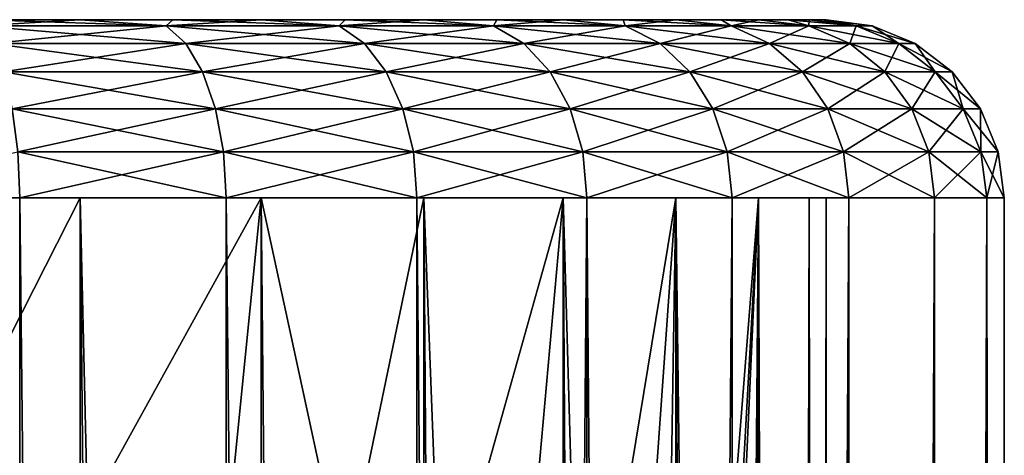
# Model space of a CAD drawing. Header units: millimetres. Extents: x -182 to 217, y -96 to 236.
# Tile 256 of 256: x 162.19 to 173.25, y 230.61 to 235.5. Entities that reach past the tile are written whole.
import ezdxf

# ---------------------------------------------------------------- set-up
doc = ezdxf.new("R2010")
doc.units = ezdxf.units.MM
doc.header["$LTSCALE"] = 52.148148
for name, color, linetype in [('1028', 7, 'CONTINUOUS'), ('1029', 7, 'CONTINUOUS'), ('1030', 7, 'CONTINUOUS'), ('1031', 7, 'CONTINUOUS'), ('1032', 7, 'CONTINUOUS'), ('1033', 7, 'CONTINUOUS'), ('1034', 7, 'CONTINUOUS'), ('1035', 7, 'CONTINUOUS')]:
    doc.layers.add(name, color=color, linetype=linetype)

msp = doc.modelspace()

# ---------------------------------------------------------------- linework, layer by layer
at = {"layer": '1028', "color": 7, "linetype": 'CONTINUOUS', "true_color": 0xaaaaaa}
for points in [[(143.298, 235.5, 4.847), (143.25, 235.5, 6), (171.202, 235.5, 4.847), (143.298, 235.5, 4.847)], [(171.202, 235.5, 4.847), (143.25, 235.5, 6), (171.25, 235.5, 6), (171.202, 235.5, 4.847)], [(171.25, 235.5, 6), (143.25, 235.5, 6), (143.298, 235.5, 7.153), (171.25, 235.5, 6)], [(143.44, 235.5, 3.698), (143.298, 235.5, 4.847), (171.06, 235.5, 3.698), (143.44, 235.5, 3.698)], [(171.06, 235.5, 3.698), (143.298, 235.5, 4.847), (171.202, 235.5, 4.847), (171.06, 235.5, 3.698)], [(171.202, 235.5, 7.153), (171.25, 235.5, 6), (143.298, 235.5, 7.153), (171.202, 235.5, 7.153)], [(143.44, 235.5, 8.302), (171.202, 235.5, 7.153), (143.298, 235.5, 7.153), (143.44, 235.5, 8.302)], [(143.678, 235.5, 2.566), (143.44, 235.5, 3.698), (170.822, 235.5, 2.566), (143.678, 235.5, 2.566)], [(170.822, 235.5, 2.566), (143.44, 235.5, 3.698), (171.06, 235.5, 3.698), (170.822, 235.5, 2.566)], [(171.06, 235.5, 8.302), (171.202, 235.5, 7.153), (143.44, 235.5, 8.302), (171.06, 235.5, 8.302)], [(143.678, 235.5, 9.434), (171.06, 235.5, 8.302), (143.44, 235.5, 8.302), (143.678, 235.5, 9.434)], [(144.008, 235.5, 1.457), (143.678, 235.5, 2.566), (170.492, 235.5, 1.457), (144.008, 235.5, 1.457)], [(170.492, 235.5, 1.457), (143.678, 235.5, 2.566), (170.822, 235.5, 2.566), (170.492, 235.5, 1.457)], [(170.822, 235.5, 9.434), (171.06, 235.5, 8.302), (143.678, 235.5, 9.434), (170.822, 235.5, 9.434)], [(144.008, 235.5, 10.543), (170.822, 235.5, 9.434), (143.678, 235.5, 9.434), (144.008, 235.5, 10.543)], [(144.428, 235.5, 0.378), (144.008, 235.5, 1.457), (170.072, 235.5, 0.378), (144.428, 235.5, 0.378)], [(170.072, 235.5, 0.378), (144.008, 235.5, 1.457), (170.492, 235.5, 1.457), (170.072, 235.5, 0.378)], [(170.492, 235.5, 10.543), (170.822, 235.5, 9.434), (144.008, 235.5, 10.543), (170.492, 235.5, 10.543)], [(144.428, 235.5, 11.622), (170.492, 235.5, 10.543), (144.008, 235.5, 10.543), (144.428, 235.5, 11.622)], [(144.936, 235.5, -0.661), (144.428, 235.5, 0.378), (169.564, 235.5, -0.661), (144.936, 235.5, -0.661)], [(169.564, 235.5, -0.661), (144.428, 235.5, 0.378), (170.072, 235.5, 0.378), (169.564, 235.5, -0.661)], [(170.072, 235.5, 11.622), (170.492, 235.5, 10.543), (144.428, 235.5, 11.622), (170.072, 235.5, 11.622)], [(144.936, 235.5, 12.661), (170.072, 235.5, 11.622), (144.428, 235.5, 11.622), (144.936, 235.5, 12.661)], [(145.529, 235.5, -1.656), (144.936, 235.5, -0.661), (168.971, 235.5, -1.656), (145.529, 235.5, -1.656)], [(168.971, 235.5, -1.656), (144.936, 235.5, -0.661), (169.564, 235.5, -0.661), (168.971, 235.5, -1.656)], [(169.564, 235.5, 12.661), (170.072, 235.5, 11.622), (144.936, 235.5, 12.661), (169.564, 235.5, 12.661)], [(145.529, 235.5, 13.656), (169.564, 235.5, 12.661), (144.936, 235.5, 12.661), (145.529, 235.5, 13.656)], [(146.201, 235.5, -2.598), (145.529, 235.5, -1.656), (168.299, 235.5, -2.598), (146.201, 235.5, -2.598)], [(168.299, 235.5, -2.598), (145.529, 235.5, -1.656), (168.971, 235.5, -1.656), (168.299, 235.5, -2.598)], [(168.971, 235.5, 13.656), (169.564, 235.5, 12.661), (145.529, 235.5, 13.656), (168.971, 235.5, 13.656)], [(146.201, 235.5, 14.598), (168.971, 235.5, 13.656), (145.529, 235.5, 13.656), (146.201, 235.5, 14.598)], [(146.949, 235.5, -3.481), (146.201, 235.5, -2.598), (167.551, 235.5, -3.481), (146.949, 235.5, -3.481)], [(167.551, 235.5, -3.481), (146.201, 235.5, -2.598), (168.299, 235.5, -2.598), (167.551, 235.5, -3.481)], [(168.299, 235.5, 14.598), (168.971, 235.5, 13.656), (146.201, 235.5, 14.598), (168.299, 235.5, 14.598)], [(146.949, 235.5, 15.481), (168.299, 235.5, 14.598), (146.201, 235.5, 14.598), (146.949, 235.5, 15.481)], [(147.767, 235.5, -4.299), (146.949, 235.5, -3.481), (166.733, 235.5, -4.299), (147.767, 235.5, -4.299)], [(166.733, 235.5, -4.299), (146.949, 235.5, -3.481), (167.551, 235.5, -3.481), (166.733, 235.5, -4.299)], [(167.551, 235.5, 15.481), (168.299, 235.5, 14.598), (146.949, 235.5, 15.481), (167.551, 235.5, 15.481)], [(147.767, 235.5, 16.299), (167.551, 235.5, 15.481), (146.949, 235.5, 15.481), (147.767, 235.5, 16.299)], [(148.65, 235.5, -5.047), (147.767, 235.5, -4.299), (165.85, 235.5, -5.047), (148.65, 235.5, -5.047)], [(165.85, 235.5, -5.047), (147.767, 235.5, -4.299), (166.733, 235.5, -4.299), (165.85, 235.5, -5.047)], [(166.733, 235.5, 16.299), (167.551, 235.5, 15.481), (147.767, 235.5, 16.299), (166.733, 235.5, 16.299)], [(148.65, 235.5, 17.047), (166.733, 235.5, 16.299), (147.767, 235.5, 16.299), (148.65, 235.5, 17.047)], [(149.592, 235.5, -5.72), (148.65, 235.5, -5.047), (164.908, 235.5, -5.72), (149.592, 235.5, -5.72)], [(164.908, 235.5, -5.72), (148.65, 235.5, -5.047), (165.85, 235.5, -5.047), (164.908, 235.5, -5.72)], [(165.85, 235.5, 17.047), (166.733, 235.5, 16.299), (148.65, 235.5, 17.047), (165.85, 235.5, 17.047)], [(149.592, 235.5, 17.72), (165.85, 235.5, 17.047), (148.65, 235.5, 17.047), (149.592, 235.5, 17.72)], [(150.586, 235.5, -6.312), (149.592, 235.5, -5.72), (163.914, 235.5, -6.312), (150.586, 235.5, -6.312)], [(163.914, 235.5, -6.312), (149.592, 235.5, -5.72), (164.908, 235.5, -5.72), (163.914, 235.5, -6.312)], [(164.908, 235.5, 17.72), (165.85, 235.5, 17.047), (149.592, 235.5, 17.72), (164.908, 235.5, 17.72)], [(150.586, 235.5, 18.312), (164.908, 235.5, 17.72), (149.592, 235.5, 17.72), (150.586, 235.5, 18.312)], [(151.626, 235.5, -6.821), (150.586, 235.5, -6.312), (162.874, 235.5, -6.821), (151.626, 235.5, -6.821)], [(162.874, 235.5, -6.821), (150.586, 235.5, -6.312), (163.914, 235.5, -6.312), (162.874, 235.5, -6.821)], [(163.914, 235.5, 18.312), (164.908, 235.5, 17.72), (150.586, 235.5, 18.312), (163.914, 235.5, 18.312)], [(151.626, 235.5, 18.821), (163.914, 235.5, 18.312), (150.586, 235.5, 18.312), (151.626, 235.5, 18.821)], [(161.796, 235.5, -7.241), (151.626, 235.5, -6.821), (162.874, 235.5, -6.821), (161.796, 235.5, -7.241)], [(162.874, 235.5, 18.821), (163.914, 235.5, 18.312), (151.626, 235.5, 18.821), (162.874, 235.5, 18.821)], [(152.704, 235.5, 19.241), (162.874, 235.5, 18.821), (151.626, 235.5, 18.821), (152.704, 235.5, 19.241)], [(161.796, 235.5, 19.241), (162.874, 235.5, 18.821), (152.704, 235.5, 19.241), (161.796, 235.5, 19.241)]]:
    msp.add_3dface(points, dxfattribs=at)
at = {"layer": '1029', "color": 7, "linetype": 'CONTINUOUS', "true_color": 0xaaaaaa}
for points in [[(162.194, 233.5, -9.217), (162.194, 25.5, -9.217), (159.753, 233.5, -9.803), (162.194, 233.5, -9.217)], [(164.514, 25.5, -8.256), (162.194, 25.5, -9.217), (162.194, 233.5, -9.217), (164.514, 25.5, -8.256)], [(164.514, 233.5, -8.256), (164.514, 25.5, -8.256), (162.194, 233.5, -9.217), (164.514, 233.5, -8.256)], [(166.655, 25.5, -6.944), (164.514, 25.5, -8.256), (164.514, 233.5, -8.256), (166.655, 25.5, -6.944)], [(166.655, 233.5, -6.944), (166.655, 25.5, -6.944), (164.514, 233.5, -8.256), (166.655, 233.5, -6.944)], [(168.564, 25.5, -5.314), (166.655, 25.5, -6.944), (168.564, 233.5, -5.314), (168.564, 25.5, -5.314)], [(168.564, 233.5, -5.314), (166.655, 25.5, -6.944), (166.655, 233.5, -6.944), (168.564, 233.5, -5.314)], [(170.194, 25.5, -3.405), (168.564, 25.5, -5.314), (170.194, 233.5, -3.405), (170.194, 25.5, -3.405)], [(170.194, 233.5, -3.405), (168.564, 25.5, -5.314), (168.564, 233.5, -5.314), (170.194, 233.5, -3.405)], [(171.506, 25.5, -1.264), (170.194, 25.5, -3.405), (171.506, 233.5, -1.264), (171.506, 25.5, -1.264)], [(171.506, 233.5, -1.264), (170.194, 25.5, -3.405), (170.194, 233.5, -3.405), (171.506, 233.5, -1.264)], [(172.467, 25.5, 1.056), (171.506, 25.5, -1.264), (172.467, 233.5, 1.056), (172.467, 25.5, 1.056)], [(172.467, 233.5, 1.056), (171.506, 25.5, -1.264), (171.506, 233.5, -1.264), (172.467, 233.5, 1.056)], [(173.053, 25.5, 3.497), (172.467, 25.5, 1.056), (173.053, 233.5, 3.497), (173.053, 25.5, 3.497)], [(173.053, 233.5, 3.497), (172.467, 25.5, 1.056), (172.467, 233.5, 1.056), (173.053, 233.5, 3.497)], [(173.25, 25.5, 6), (173.053, 25.5, 3.497), (173.25, 233.5, 6), (173.25, 25.5, 6)], [(173.25, 233.5, 6), (173.053, 25.5, 3.497), (173.053, 233.5, 3.497), (173.25, 233.5, 6)]]:
    msp.add_3dface(points, dxfattribs=at)
at = {"layer": '1030', "color": 7, "linetype": 'CONTINUOUS', "true_color": 0xaaaaaa}
for points in [[(162.194, 25.5, 21.217), (164.514, 25.5, 20.256), (162.194, 233.5, 21.217), (162.194, 25.5, 21.217)], [(162.194, 233.5, 21.217), (164.514, 25.5, 20.256), (164.514, 233.5, 20.256), (162.194, 233.5, 21.217)], [(164.514, 25.5, 20.256), (166.655, 25.5, 18.944), (164.514, 233.5, 20.256), (164.514, 25.5, 20.256)], [(164.514, 233.5, 20.256), (166.655, 25.5, 18.944), (166.655, 233.5, 18.944), (164.514, 233.5, 20.256)], [(166.655, 25.5, 18.944), (168.564, 25.5, 17.314), (166.655, 233.5, 18.944), (166.655, 25.5, 18.944)], [(166.655, 233.5, 18.944), (168.564, 25.5, 17.314), (168.564, 233.5, 17.314), (166.655, 233.5, 18.944)], [(168.564, 25.5, 17.314), (170.194, 25.5, 15.405), (168.564, 233.5, 17.314), (168.564, 25.5, 17.314)], [(168.564, 233.5, 17.314), (170.194, 25.5, 15.405), (170.194, 233.5, 15.405), (168.564, 233.5, 17.314)], [(170.194, 25.5, 15.405), (171.506, 25.5, 13.264), (171.506, 233.5, 13.264), (170.194, 25.5, 15.405)], [(170.194, 233.5, 15.405), (170.194, 25.5, 15.405), (171.506, 233.5, 13.264), (170.194, 233.5, 15.405)], [(171.506, 25.5, 13.264), (172.467, 25.5, 10.944), (172.467, 233.5, 10.944), (171.506, 25.5, 13.264)], [(171.506, 233.5, 13.264), (171.506, 25.5, 13.264), (172.467, 233.5, 10.944), (171.506, 233.5, 13.264)], [(172.467, 25.5, 10.944), (173.053, 25.5, 8.503), (173.053, 233.5, 8.503), (172.467, 25.5, 10.944)], [(172.467, 233.5, 10.944), (172.467, 25.5, 10.944), (173.053, 233.5, 8.503), (172.467, 233.5, 10.944)], [(173.053, 25.5, 8.503), (173.25, 25.5, 6), (173.053, 233.5, 8.503), (173.053, 25.5, 8.503)], [(173.25, 25.5, 6), (173.25, 233.5, 6), (173.053, 233.5, 8.503), (173.25, 25.5, 6)]]:
    msp.add_3dface(points, dxfattribs=at)
at = {"layer": '1031', "color": 7, "linetype": 'CONTINUOUS', "true_color": 0xaaaaaa}
for points in [[(143.441, 233.5, 3.696), (171.25, 233.5, 6), (143.25, 233.5, 6), (143.441, 233.5, 3.696)], [(143.25, 233.5, 6), (171.25, 233.5, 6), (171.059, 233.5, 8.304), (143.25, 233.5, 6)], [(143.441, 233.5, 8.304), (143.25, 233.5, 6), (171.059, 233.5, 8.304), (143.441, 233.5, 8.304)], [(171.059, 233.5, 3.696), (171.25, 233.5, 6), (143.441, 233.5, 3.696), (171.059, 233.5, 3.696)], [(144.009, 233.5, 1.454), (171.059, 233.5, 3.696), (143.441, 233.5, 3.696), (144.009, 233.5, 1.454)], [(144.009, 233.5, 10.546), (143.441, 233.5, 8.304), (170.491, 233.5, 10.546), (144.009, 233.5, 10.546)], [(170.491, 233.5, 10.546), (143.441, 233.5, 8.304), (171.059, 233.5, 8.304), (170.491, 233.5, 10.546)], [(170.491, 233.5, 1.454), (171.059, 233.5, 3.696), (144.009, 233.5, 1.454), (170.491, 233.5, 1.454)], [(144.937, 233.5, -0.663), (170.491, 233.5, 1.454), (144.009, 233.5, 1.454), (144.937, 233.5, -0.663)], [(144.937, 233.5, 12.663), (144.009, 233.5, 10.546), (169.563, 233.5, 12.663), (144.937, 233.5, 12.663)], [(169.563, 233.5, 12.663), (144.009, 233.5, 10.546), (170.491, 233.5, 10.546), (169.563, 233.5, 12.663)], [(169.563, 233.5, -0.663), (170.491, 233.5, 1.454), (144.937, 233.5, -0.663), (169.563, 233.5, -0.663)], [(146.202, 233.5, -2.599), (169.563, 233.5, -0.663), (144.937, 233.5, -0.663), (146.202, 233.5, -2.599)], [(146.202, 233.5, 14.599), (144.937, 233.5, 12.663), (168.298, 233.5, 14.599), (146.202, 233.5, 14.599)], [(168.298, 233.5, 14.599), (144.937, 233.5, 12.663), (169.563, 233.5, 12.663), (168.298, 233.5, 14.599)], [(168.298, 233.5, -2.599), (169.563, 233.5, -0.663), (146.202, 233.5, -2.599), (168.298, 233.5, -2.599)], [(147.768, 233.5, -4.3), (168.298, 233.5, -2.599), (146.202, 233.5, -2.599), (147.768, 233.5, -4.3)], [(147.768, 233.5, 16.3), (146.202, 233.5, 14.599), (166.732, 233.5, 16.3), (147.768, 233.5, 16.3)], [(166.732, 233.5, 16.3), (146.202, 233.5, 14.599), (168.298, 233.5, 14.599), (166.732, 233.5, 16.3)], [(166.732, 233.5, -4.3), (168.298, 233.5, -2.599), (147.768, 233.5, -4.3), (166.732, 233.5, -4.3)], [(149.593, 233.5, -5.72), (166.732, 233.5, -4.3), (147.768, 233.5, -4.3), (149.593, 233.5, -5.72)], [(149.593, 233.5, 17.72), (147.768, 233.5, 16.3), (164.907, 233.5, 17.72), (149.593, 233.5, 17.72)], [(164.907, 233.5, 17.72), (147.768, 233.5, 16.3), (166.732, 233.5, 16.3), (164.907, 233.5, 17.72)], [(164.907, 233.5, -5.72), (166.732, 233.5, -4.3), (149.593, 233.5, -5.72), (164.907, 233.5, -5.72)], [(151.626, 233.5, -6.821), (164.907, 233.5, -5.72), (149.593, 233.5, -5.72), (151.626, 233.5, -6.821)], [(151.626, 233.5, 18.821), (149.593, 233.5, 17.72), (162.874, 233.5, 18.821), (151.626, 233.5, 18.821)], [(162.874, 233.5, 18.821), (149.593, 233.5, 17.72), (164.907, 233.5, 17.72), (162.874, 233.5, 18.821)], [(162.874, 233.5, -6.821), (164.907, 233.5, -5.72), (151.626, 233.5, -6.821), (162.874, 233.5, -6.821)], [(153.813, 233.5, -7.572), (162.874, 233.5, -6.821), (151.626, 233.5, -6.821), (153.813, 233.5, -7.572)], [(160.687, 233.5, 19.572), (151.626, 233.5, 18.821), (162.874, 233.5, 18.821), (160.687, 233.5, 19.572)], [(160.687, 233.5, -7.572), (162.874, 233.5, -6.821), (153.813, 233.5, -7.572), (160.687, 233.5, -7.572)]]:
    msp.add_3dface(points, dxfattribs=at)
at = {"layer": '1032', "color": 7, "linetype": 'CONTINUOUS', "true_color": 0xaaaaaa}
for points in [[(160.687, 25.5, -7.572), (162.874, 25.5, -6.821), (160.687, 233.5, -7.572), (160.687, 25.5, -7.572)], [(162.874, 25.5, -6.821), (162.874, 233.5, -6.821), (160.687, 233.5, -7.572), (162.874, 25.5, -6.821)], [(162.874, 25.5, -6.821), (164.907, 25.5, -5.72), (162.874, 233.5, -6.821), (162.874, 25.5, -6.821)], [(164.907, 25.5, -5.72), (164.907, 233.5, -5.72), (162.874, 233.5, -6.821), (164.907, 25.5, -5.72)], [(164.907, 25.5, -5.72), (166.732, 25.5, -4.3), (164.907, 233.5, -5.72), (164.907, 25.5, -5.72)], [(166.732, 25.5, -4.3), (166.732, 233.5, -4.3), (164.907, 233.5, -5.72), (166.732, 25.5, -4.3)], [(166.732, 25.5, -4.3), (168.298, 25.5, -2.599), (166.732, 233.5, -4.3), (166.732, 25.5, -4.3)], [(168.298, 25.5, -2.599), (168.298, 233.5, -2.599), (166.732, 233.5, -4.3), (168.298, 25.5, -2.599)], [(168.298, 25.5, -2.599), (169.563, 25.5, -0.663), (168.298, 233.5, -2.599), (168.298, 25.5, -2.599)], [(169.563, 25.5, -0.663), (169.563, 233.5, -0.663), (168.298, 233.5, -2.599), (169.563, 25.5, -0.663)], [(169.563, 25.5, -0.663), (170.491, 25.5, 1.454), (169.563, 233.5, -0.663), (169.563, 25.5, -0.663)], [(170.491, 25.5, 1.454), (170.491, 233.5, 1.454), (169.563, 233.5, -0.663), (170.491, 25.5, 1.454)], [(170.491, 25.5, 1.454), (171.059, 25.5, 3.696), (170.491, 233.5, 1.454), (170.491, 25.5, 1.454)], [(171.059, 25.5, 3.696), (171.059, 233.5, 3.696), (170.491, 233.5, 1.454), (171.059, 25.5, 3.696)], [(171.059, 25.5, 3.696), (171.25, 25.5, 6), (171.059, 233.5, 3.696), (171.059, 25.5, 3.696)], [(171.25, 25.5, 6), (171.25, 233.5, 6), (171.059, 233.5, 3.696), (171.25, 25.5, 6)]]:
    msp.add_3dface(points, dxfattribs=at)
at = {"layer": '1033', "color": 7, "linetype": 'CONTINUOUS', "true_color": 0xaaaaaa}
for points in [[(160.687, 233.5, 19.572), (162.874, 233.5, 18.821), (161.177, 230.166, 19.438), (160.687, 233.5, 19.572)], [(161.177, 230.166, 19.438), (162.874, 233.5, 18.821), (162.956, 229.969, 18.785), (161.177, 230.166, 19.438)], [(162.874, 233.5, 18.821), (164.907, 233.5, 17.72), (162.956, 229.969, 18.785), (162.874, 233.5, 18.821)], [(162.956, 229.969, 18.785), (164.907, 233.5, 17.72), (164.519, 229.65, 17.965), (162.956, 229.969, 18.785)], [(164.519, 229.65, 17.965), (164.907, 233.5, 17.72), (165.837, 229.193, 17.057), (164.519, 229.65, 17.965)], [(164.907, 233.5, 17.72), (166.732, 233.5, 16.3), (165.837, 229.193, 17.057), (164.907, 233.5, 17.72)], [(165.837, 229.193, 17.057), (166.732, 233.5, 16.3), (166.919, 228.592, 16.125), (165.837, 229.193, 17.057)], [(166.732, 233.5, 16.3), (168.298, 233.5, 14.599), (166.919, 228.592, 16.125), (166.732, 233.5, 16.3)], [(166.919, 228.592, 16.125), (168.298, 233.5, 14.599), (167.792, 227.844, 15.213), (166.919, 228.592, 16.125)], [(167.792, 227.844, 15.213), (168.298, 233.5, 14.599), (168.485, 226.944, 14.353), (167.792, 227.844, 15.213)], [(168.298, 233.5, 14.599), (169.563, 233.5, 12.663), (168.485, 226.944, 14.353), (168.298, 233.5, 14.599)], [(168.485, 226.944, 14.353), (169.563, 233.5, 12.663), (169.021, 225.893, 13.579), (168.485, 226.944, 14.353)], [(169.021, 225.893, 13.579), (169.563, 233.5, 12.663), (169.418, 224.697, 12.923), (169.021, 225.893, 13.579)], [(169.418, 224.697, 12.923), (169.563, 233.5, 12.663), (169.69, 223.376, 12.422), (169.418, 224.697, 12.923)], [(170.491, 25.5, 10.546), (169.563, 25.5, 12.663), (170.491, 233.5, 10.546), (170.491, 25.5, 10.546)], [(170.491, 233.5, 10.546), (169.563, 25.5, 12.663), (169.899, 163.5, 12), (170.491, 233.5, 10.546)], [(169.563, 233.5, 12.663), (170.491, 233.5, 10.546), (169.69, 223.376, 12.422), (169.563, 233.5, 12.663)], [(169.69, 223.376, 12.422), (170.491, 233.5, 10.546), (169.848, 221.962, 12.107), (169.69, 223.376, 12.422)], [(170.491, 233.5, 10.546), (169.899, 220.5, 12), (169.848, 221.962, 12.107), (170.491, 233.5, 10.546)], [(169.899, 220.5, 12), (170.491, 233.5, 10.546), (169.899, 163.5, 12), (169.899, 220.5, 12)], [(171.059, 25.5, 8.304), (170.491, 25.5, 10.546), (171.059, 233.5, 8.304), (171.059, 25.5, 8.304)], [(170.491, 25.5, 10.546), (170.491, 233.5, 10.546), (171.059, 233.5, 8.304), (170.491, 25.5, 10.546)], [(171.25, 25.5, 6), (171.059, 25.5, 8.304), (171.25, 233.5, 6), (171.25, 25.5, 6)], [(171.25, 233.5, 6), (171.059, 25.5, 8.304), (171.059, 233.5, 8.304), (171.25, 233.5, 6)]]:
    msp.add_3dface(points, dxfattribs=at)
at = {"layer": '1034', "color": 7, "linetype": 'CONTINUOUS', "true_color": 0xaaaaaa}
for points in [[(161.796, 235.5, -7.241), (162.874, 235.5, -6.821), (161.736, 235.432, -7.805), (161.796, 235.5, -7.241)], [(161.736, 235.432, -7.805), (162.874, 235.5, -6.821), (163.84, 235.432, -6.934), (161.736, 235.432, -7.805)], [(162.874, 235.5, -6.821), (163.914, 235.5, -6.312), (163.84, 235.432, -6.934), (162.874, 235.5, -6.821)], [(163.914, 235.5, -6.312), (164.908, 235.5, -5.72), (163.84, 235.432, -6.934), (163.914, 235.5, -6.312)], [(163.84, 235.432, -6.934), (164.908, 235.5, -5.72), (165.782, 235.432, -5.743), (163.84, 235.432, -6.934)], [(164.908, 235.5, -5.72), (165.85, 235.5, -5.047), (165.782, 235.432, -5.743), (164.908, 235.5, -5.72)], [(165.85, 235.5, -5.047), (166.733, 235.5, -4.299), (165.782, 235.432, -5.743), (165.85, 235.5, -5.047)], [(165.782, 235.432, -5.743), (166.733, 235.5, -4.299), (167.514, 235.432, -4.264), (165.782, 235.432, -5.743)], [(166.733, 235.5, -4.299), (167.551, 235.5, -3.481), (167.514, 235.432, -4.264), (166.733, 235.5, -4.299)], [(167.551, 235.5, -3.481), (168.299, 235.5, -2.598), (167.514, 235.432, -4.264), (167.551, 235.5, -3.481)], [(167.514, 235.432, -4.264), (168.299, 235.5, -2.598), (168.993, 235.432, -2.532), (167.514, 235.432, -4.264)], [(168.299, 235.5, -2.598), (168.971, 235.5, -1.656), (168.993, 235.432, -2.532), (168.299, 235.5, -2.598)], [(168.971, 235.5, -1.656), (169.564, 235.5, -0.661), (168.993, 235.432, -2.532), (168.971, 235.5, -1.656)], [(168.993, 235.432, -2.532), (169.564, 235.5, -0.661), (170.184, 235.432, -0.59), (168.993, 235.432, -2.532)], [(169.564, 235.5, -0.661), (170.072, 235.5, 0.378), (170.184, 235.432, -0.59), (169.564, 235.5, -0.661)], [(170.072, 235.5, 0.378), (170.492, 235.5, 1.457), (170.184, 235.432, -0.59), (170.072, 235.5, 0.378)], [(170.184, 235.432, -0.59), (170.492, 235.5, 1.457), (171.055, 235.432, 1.514), (170.184, 235.432, -0.59)], [(170.492, 235.5, 1.457), (170.822, 235.5, 2.566), (171.055, 235.432, 1.514), (170.492, 235.5, 1.457)], [(170.822, 235.5, 2.566), (171.06, 235.5, 3.698), (171.055, 235.432, 1.514), (170.822, 235.5, 2.566)], [(171.055, 235.432, 1.514), (171.06, 235.5, 3.698), (171.587, 235.432, 3.729), (171.055, 235.432, 1.514)], [(171.06, 235.5, 3.698), (171.202, 235.5, 4.847), (171.587, 235.432, 3.729), (171.06, 235.5, 3.698)], [(171.202, 235.5, 4.847), (171.25, 235.5, 6), (171.587, 235.432, 3.729), (171.202, 235.5, 4.847)], [(171.587, 235.432, 3.729), (171.25, 235.5, 6), (171.766, 235.432, 6), (171.587, 235.432, 3.729)], [(161.736, 235.432, -7.805), (163.84, 235.432, -6.934), (161.885, 235.233, -8.265), (161.736, 235.432, -7.805)], [(161.885, 235.233, -8.265), (163.84, 235.432, -6.934), (164.059, 235.233, -7.364), (161.885, 235.233, -8.265)], [(163.84, 235.432, -6.934), (165.782, 235.432, -5.743), (164.059, 235.233, -7.364), (163.84, 235.432, -6.934)], [(164.059, 235.233, -7.364), (165.782, 235.432, -5.743), (166.066, 235.233, -6.134), (164.059, 235.233, -7.364)], [(165.782, 235.432, -5.743), (167.514, 235.432, -4.264), (166.066, 235.233, -6.134), (165.782, 235.432, -5.743)], [(166.066, 235.233, -6.134), (167.514, 235.432, -4.264), (167.856, 235.233, -4.606), (166.066, 235.233, -6.134)], [(167.514, 235.432, -4.264), (168.993, 235.432, -2.532), (167.856, 235.233, -4.606), (167.514, 235.432, -4.264)], [(167.856, 235.233, -4.606), (168.993, 235.432, -2.532), (169.384, 235.233, -2.816), (167.856, 235.233, -4.606)], [(168.993, 235.432, -2.532), (170.184, 235.432, -0.59), (169.384, 235.233, -2.816), (168.993, 235.432, -2.532)], [(169.384, 235.233, -2.816), (170.184, 235.432, -0.59), (170.614, 235.233, -0.809), (169.384, 235.233, -2.816)], [(170.184, 235.432, -0.59), (171.055, 235.432, 1.514), (170.614, 235.233, -0.809), (170.184, 235.432, -0.59)], [(170.614, 235.233, -0.809), (171.055, 235.432, 1.514), (171.515, 235.233, 1.365), (170.614, 235.233, -0.809)], [(171.055, 235.432, 1.514), (171.587, 235.432, 3.729), (171.515, 235.233, 1.365), (171.055, 235.432, 1.514)], [(171.515, 235.233, 1.365), (171.587, 235.432, 3.729), (172.064, 235.233, 3.654), (171.515, 235.233, 1.365)], [(171.587, 235.432, 3.729), (171.766, 235.432, 6), (172.064, 235.233, 3.654), (171.587, 235.432, 3.729)], [(172.064, 235.233, 3.654), (171.766, 235.432, 6), (172.249, 235.233, 6), (172.064, 235.233, 3.654)], [(161.885, 235.233, -8.265), (164.059, 235.233, -7.364), (162.013, 234.915, -8.659), (161.885, 235.233, -8.265)], [(162.013, 234.915, -8.659), (164.059, 235.233, -7.364), (164.248, 234.915, -7.734), (162.013, 234.915, -8.659)], [(164.059, 235.233, -7.364), (166.066, 235.233, -6.134), (164.248, 234.915, -7.734), (164.059, 235.233, -7.364)], [(164.248, 234.915, -7.734), (166.066, 235.233, -6.134), (166.31, 234.915, -6.47), (164.248, 234.915, -7.734)], [(166.066, 235.233, -6.134), (167.856, 235.233, -4.606), (166.31, 234.915, -6.47), (166.066, 235.233, -6.134)], [(166.31, 234.915, -6.47), (167.856, 235.233, -4.606), (168.149, 234.915, -4.899), (166.31, 234.915, -6.47)], [(167.856, 235.233, -4.606), (169.384, 235.233, -2.816), (168.149, 234.915, -4.899), (167.856, 235.233, -4.606)], [(168.149, 234.915, -4.899), (169.384, 235.233, -2.816), (169.72, 234.915, -3.06), (168.149, 234.915, -4.899)], [(169.384, 235.233, -2.816), (170.614, 235.233, -0.809), (169.72, 234.915, -3.06), (169.384, 235.233, -2.816)], [(169.72, 234.915, -3.06), (170.614, 235.233, -0.809), (170.984, 234.915, -0.998), (169.72, 234.915, -3.06)], [(170.614, 235.233, -0.809), (171.515, 235.233, 1.365), (170.984, 234.915, -0.998), (170.614, 235.233, -0.809)], [(170.984, 234.915, -0.998), (171.515, 235.233, 1.365), (171.909, 234.915, 1.237), (170.984, 234.915, -0.998)], [(171.515, 235.233, 1.365), (172.064, 235.233, 3.654), (171.909, 234.915, 1.237), (171.515, 235.233, 1.365)], [(171.909, 234.915, 1.237), (172.064, 235.233, 3.654), (172.474, 234.915, 3.589), (171.909, 234.915, 1.237)], [(172.064, 235.233, 3.654), (172.249, 235.233, 6), (172.474, 234.915, 3.589), (172.064, 235.233, 3.654)], [(172.474, 234.915, 3.589), (172.249, 235.233, 6), (172.663, 234.915, 6), (172.474, 234.915, 3.589)], [(162.013, 234.915, -8.659), (164.248, 234.915, -7.734), (162.111, 234.5, -8.962), (162.013, 234.915, -8.659)], [(162.111, 234.5, -8.962), (164.248, 234.915, -7.734), (164.392, 234.5, -8.017), (162.111, 234.5, -8.962)], [(164.248, 234.915, -7.734), (166.31, 234.915, -6.47), (164.392, 234.5, -8.017), (164.248, 234.915, -7.734)], [(164.392, 234.5, -8.017), (166.31, 234.915, -6.47), (166.497, 234.5, -6.727), (164.392, 234.5, -8.017)], [(166.31, 234.915, -6.47), (168.149, 234.915, -4.899), (166.497, 234.5, -6.727), (166.31, 234.915, -6.47)], [(166.497, 234.5, -6.727), (168.149, 234.915, -4.899), (168.374, 234.5, -5.124), (166.497, 234.5, -6.727)], [(168.149, 234.915, -4.899), (169.72, 234.915, -3.06), (168.374, 234.5, -5.124), (168.149, 234.915, -4.899)], [(168.374, 234.5, -5.124), (169.72, 234.915, -3.06), (169.977, 234.5, -3.247), (168.374, 234.5, -5.124)], [(169.72, 234.915, -3.06), (170.984, 234.915, -0.998), (169.977, 234.5, -3.247), (169.72, 234.915, -3.06)], [(169.977, 234.5, -3.247), (170.984, 234.915, -0.998), (171.267, 234.5, -1.142), (169.977, 234.5, -3.247)], [(170.984, 234.915, -0.998), (171.909, 234.915, 1.237), (171.267, 234.5, -1.142), (170.984, 234.915, -0.998)], [(171.267, 234.5, -1.142), (171.909, 234.915, 1.237), (172.212, 234.5, 1.139), (171.267, 234.5, -1.142)], [(171.909, 234.915, 1.237), (172.474, 234.915, 3.589), (172.212, 234.5, 1.139), (171.909, 234.915, 1.237)], [(172.212, 234.5, 1.139), (172.474, 234.915, 3.589), (172.788, 234.5, 3.539), (172.212, 234.5, 1.139)], [(172.474, 234.915, 3.589), (172.663, 234.915, 6), (172.788, 234.5, 3.539), (172.474, 234.915, 3.589)], [(172.788, 234.5, 3.539), (172.663, 234.915, 6), (172.982, 234.5, 6), (172.788, 234.5, 3.539)], [(162.111, 234.5, -8.962), (164.392, 234.5, -8.017), (162.173, 234.018, -9.152), (162.111, 234.5, -8.962)], [(162.173, 234.018, -9.152), (164.392, 234.5, -8.017), (164.483, 234.018, -8.195), (162.173, 234.018, -9.152)], [(164.392, 234.5, -8.017), (166.497, 234.5, -6.727), (164.483, 234.018, -8.195), (164.392, 234.5, -8.017)], [(164.483, 234.018, -8.195), (166.497, 234.5, -6.727), (166.615, 234.018, -6.889), (164.483, 234.018, -8.195)], [(166.497, 234.5, -6.727), (168.374, 234.5, -5.124), (166.615, 234.018, -6.889), (166.497, 234.5, -6.727)], [(166.615, 234.018, -6.889), (168.374, 234.5, -5.124), (168.516, 234.018, -5.266), (166.615, 234.018, -6.889)], [(168.374, 234.5, -5.124), (169.977, 234.5, -3.247), (168.516, 234.018, -5.266), (168.374, 234.5, -5.124)], [(168.516, 234.018, -5.266), (169.977, 234.5, -3.247), (170.139, 234.018, -3.365), (168.516, 234.018, -5.266)], [(169.977, 234.5, -3.247), (171.267, 234.5, -1.142), (170.139, 234.018, -3.365), (169.977, 234.5, -3.247)], [(170.139, 234.018, -3.365), (171.267, 234.5, -1.142), (171.445, 234.018, -1.233), (170.139, 234.018, -3.365)], [(171.267, 234.5, -1.142), (172.212, 234.5, 1.139), (171.445, 234.018, -1.233), (171.267, 234.5, -1.142)], [(171.445, 234.018, -1.233), (172.212, 234.5, 1.139), (172.402, 234.018, 1.077), (171.445, 234.018, -1.233)], [(172.212, 234.5, 1.139), (172.788, 234.5, 3.539), (172.402, 234.018, 1.077), (172.212, 234.5, 1.139)], [(172.402, 234.018, 1.077), (172.788, 234.5, 3.539), (172.986, 234.018, 3.508), (172.402, 234.018, 1.077)], [(172.788, 234.5, 3.539), (172.982, 234.5, 6), (172.986, 234.018, 3.508), (172.788, 234.5, 3.539)], [(172.986, 234.018, 3.508), (172.982, 234.5, 6), (173.182, 234.018, 6), (172.986, 234.018, 3.508)], [(162.194, 233.5, -9.217), (159.753, 233.5, -9.803), (162.173, 234.018, -9.152), (162.194, 233.5, -9.217)], [(162.194, 233.5, -9.217), (162.173, 234.018, -9.152), (164.483, 234.018, -8.195), (162.194, 233.5, -9.217)], [(164.514, 233.5, -8.256), (162.194, 233.5, -9.217), (164.483, 234.018, -8.195), (164.514, 233.5, -8.256)], [(164.514, 233.5, -8.256), (164.483, 234.018, -8.195), (166.615, 234.018, -6.889), (164.514, 233.5, -8.256)], [(166.655, 233.5, -6.944), (164.514, 233.5, -8.256), (166.615, 234.018, -6.889), (166.655, 233.5, -6.944)], [(166.655, 233.5, -6.944), (166.615, 234.018, -6.889), (168.516, 234.018, -5.266), (166.655, 233.5, -6.944)], [(168.564, 233.5, -5.314), (166.655, 233.5, -6.944), (168.516, 234.018, -5.266), (168.564, 233.5, -5.314)], [(168.564, 233.5, -5.314), (168.516, 234.018, -5.266), (170.139, 234.018, -3.365), (168.564, 233.5, -5.314)], [(170.194, 233.5, -3.405), (168.564, 233.5, -5.314), (170.139, 234.018, -3.365), (170.194, 233.5, -3.405)], [(170.194, 233.5, -3.405), (170.139, 234.018, -3.365), (171.445, 234.018, -1.233), (170.194, 233.5, -3.405)], [(171.506, 233.5, -1.264), (170.194, 233.5, -3.405), (171.445, 234.018, -1.233), (171.506, 233.5, -1.264)], [(171.506, 233.5, -1.264), (171.445, 234.018, -1.233), (172.402, 234.018, 1.077), (171.506, 233.5, -1.264)], [(172.467, 233.5, 1.056), (171.506, 233.5, -1.264), (172.402, 234.018, 1.077), (172.467, 233.5, 1.056)], [(172.467, 233.5, 1.056), (172.402, 234.018, 1.077), (172.986, 234.018, 3.508), (172.467, 233.5, 1.056)], [(173.053, 233.5, 3.497), (172.467, 233.5, 1.056), (172.986, 234.018, 3.508), (173.053, 233.5, 3.497)], [(173.053, 233.5, 3.497), (172.986, 234.018, 3.508), (173.182, 234.018, 6), (173.053, 233.5, 3.497)], [(173.25, 233.5, 6), (173.053, 233.5, 3.497), (173.182, 234.018, 6), (173.25, 233.5, 6)]]:
    msp.add_3dface(points, dxfattribs=at)
at = {"layer": '1035', "color": 7, "linetype": 'CONTINUOUS', "true_color": 0xaaaaaa}
for points in [[(163.84, 235.432, 18.934), (161.796, 235.5, 19.241), (161.736, 235.432, 19.805), (163.84, 235.432, 18.934)], [(162.874, 235.5, 18.821), (161.796, 235.5, 19.241), (163.84, 235.432, 18.934), (162.874, 235.5, 18.821)], [(163.914, 235.5, 18.312), (162.874, 235.5, 18.821), (163.84, 235.432, 18.934), (163.914, 235.5, 18.312)], [(165.782, 235.432, 17.743), (163.914, 235.5, 18.312), (163.84, 235.432, 18.934), (165.782, 235.432, 17.743)], [(164.908, 235.5, 17.72), (163.914, 235.5, 18.312), (165.782, 235.432, 17.743), (164.908, 235.5, 17.72)], [(165.85, 235.5, 17.047), (164.908, 235.5, 17.72), (165.782, 235.432, 17.743), (165.85, 235.5, 17.047)], [(167.514, 235.432, 16.264), (165.85, 235.5, 17.047), (165.782, 235.432, 17.743), (167.514, 235.432, 16.264)], [(166.733, 235.5, 16.299), (165.85, 235.5, 17.047), (167.514, 235.432, 16.264), (166.733, 235.5, 16.299)], [(167.551, 235.5, 15.481), (166.733, 235.5, 16.299), (167.514, 235.432, 16.264), (167.551, 235.5, 15.481)], [(168.993, 235.432, 14.532), (167.551, 235.5, 15.481), (167.514, 235.432, 16.264), (168.993, 235.432, 14.532)], [(168.299, 235.5, 14.598), (167.551, 235.5, 15.481), (168.993, 235.432, 14.532), (168.299, 235.5, 14.598)], [(168.971, 235.5, 13.656), (168.299, 235.5, 14.598), (168.993, 235.432, 14.532), (168.971, 235.5, 13.656)], [(169.564, 235.5, 12.661), (168.971, 235.5, 13.656), (170.184, 235.432, 12.59), (169.564, 235.5, 12.661)], [(170.184, 235.432, 12.59), (168.971, 235.5, 13.656), (168.993, 235.432, 14.532), (170.184, 235.432, 12.59)], [(170.072, 235.5, 11.622), (169.564, 235.5, 12.661), (170.184, 235.432, 12.59), (170.072, 235.5, 11.622)], [(170.492, 235.5, 10.543), (170.072, 235.5, 11.622), (171.055, 235.432, 10.486), (170.492, 235.5, 10.543)], [(171.055, 235.432, 10.486), (170.072, 235.5, 11.622), (170.184, 235.432, 12.59), (171.055, 235.432, 10.486)], [(170.822, 235.5, 9.434), (170.492, 235.5, 10.543), (171.055, 235.432, 10.486), (170.822, 235.5, 9.434)], [(171.06, 235.5, 8.302), (170.822, 235.5, 9.434), (171.587, 235.432, 8.271), (171.06, 235.5, 8.302)], [(171.587, 235.432, 8.271), (170.822, 235.5, 9.434), (171.055, 235.432, 10.486), (171.587, 235.432, 8.271)], [(171.202, 235.5, 7.153), (171.06, 235.5, 8.302), (171.587, 235.432, 8.271), (171.202, 235.5, 7.153)], [(171.25, 235.5, 6), (171.202, 235.5, 7.153), (171.766, 235.432, 6), (171.25, 235.5, 6)], [(171.766, 235.432, 6), (171.202, 235.5, 7.153), (171.587, 235.432, 8.271), (171.766, 235.432, 6)], [(163.84, 235.432, 18.934), (161.736, 235.432, 19.805), (164.059, 235.233, 19.364), (163.84, 235.432, 18.934)], [(164.059, 235.233, 19.364), (161.736, 235.432, 19.805), (161.885, 235.233, 20.265), (164.059, 235.233, 19.364)], [(165.782, 235.432, 17.743), (163.84, 235.432, 18.934), (166.066, 235.233, 18.134), (165.782, 235.432, 17.743)], [(166.066, 235.233, 18.134), (163.84, 235.432, 18.934), (164.059, 235.233, 19.364), (166.066, 235.233, 18.134)], [(167.514, 235.432, 16.264), (165.782, 235.432, 17.743), (167.856, 235.233, 16.606), (167.514, 235.432, 16.264)], [(167.856, 235.233, 16.606), (165.782, 235.432, 17.743), (166.066, 235.233, 18.134), (167.856, 235.233, 16.606)], [(168.993, 235.432, 14.532), (167.514, 235.432, 16.264), (169.384, 235.233, 14.816), (168.993, 235.432, 14.532)], [(169.384, 235.233, 14.816), (167.514, 235.432, 16.264), (167.856, 235.233, 16.606), (169.384, 235.233, 14.816)], [(170.184, 235.432, 12.59), (168.993, 235.432, 14.532), (170.614, 235.233, 12.809), (170.184, 235.432, 12.59)], [(170.614, 235.233, 12.809), (168.993, 235.432, 14.532), (169.384, 235.233, 14.816), (170.614, 235.233, 12.809)], [(171.055, 235.432, 10.486), (170.184, 235.432, 12.59), (171.515, 235.233, 10.635), (171.055, 235.432, 10.486)], [(171.515, 235.233, 10.635), (170.184, 235.432, 12.59), (170.614, 235.233, 12.809), (171.515, 235.233, 10.635)], [(171.587, 235.432, 8.271), (171.055, 235.432, 10.486), (172.064, 235.233, 8.346), (171.587, 235.432, 8.271)], [(172.064, 235.233, 8.346), (171.055, 235.432, 10.486), (171.515, 235.233, 10.635), (172.064, 235.233, 8.346)], [(172.249, 235.233, 6), (171.766, 235.432, 6), (171.587, 235.432, 8.271), (172.249, 235.233, 6)], [(172.249, 235.233, 6), (171.587, 235.432, 8.271), (172.064, 235.233, 8.346), (172.249, 235.233, 6)], [(164.059, 235.233, 19.364), (161.885, 235.233, 20.265), (164.248, 234.915, 19.734), (164.059, 235.233, 19.364)], [(164.248, 234.915, 19.734), (161.885, 235.233, 20.265), (162.013, 234.915, 20.659), (164.248, 234.915, 19.734)], [(166.066, 235.233, 18.134), (164.059, 235.233, 19.364), (166.31, 234.915, 18.47), (166.066, 235.233, 18.134)], [(166.31, 234.915, 18.47), (164.059, 235.233, 19.364), (164.248, 234.915, 19.734), (166.31, 234.915, 18.47)], [(167.856, 235.233, 16.606), (166.066, 235.233, 18.134), (168.149, 234.915, 16.899), (167.856, 235.233, 16.606)], [(168.149, 234.915, 16.899), (166.066, 235.233, 18.134), (166.31, 234.915, 18.47), (168.149, 234.915, 16.899)], [(169.384, 235.233, 14.816), (167.856, 235.233, 16.606), (169.72, 234.915, 15.06), (169.384, 235.233, 14.816)], [(169.72, 234.915, 15.06), (167.856, 235.233, 16.606), (168.149, 234.915, 16.899), (169.72, 234.915, 15.06)], [(170.614, 235.233, 12.809), (169.384, 235.233, 14.816), (170.984, 234.915, 12.998), (170.614, 235.233, 12.809)], [(170.984, 234.915, 12.998), (169.384, 235.233, 14.816), (169.72, 234.915, 15.06), (170.984, 234.915, 12.998)], [(171.515, 235.233, 10.635), (170.614, 235.233, 12.809), (171.909, 234.915, 10.763), (171.515, 235.233, 10.635)], [(171.909, 234.915, 10.763), (170.614, 235.233, 12.809), (170.984, 234.915, 12.998), (171.909, 234.915, 10.763)], [(172.064, 235.233, 8.346), (171.515, 235.233, 10.635), (172.474, 234.915, 8.411), (172.064, 235.233, 8.346)], [(172.474, 234.915, 8.411), (171.515, 235.233, 10.635), (171.909, 234.915, 10.763), (172.474, 234.915, 8.411)], [(172.663, 234.915, 6), (172.249, 235.233, 6), (172.064, 235.233, 8.346), (172.663, 234.915, 6)], [(172.663, 234.915, 6), (172.064, 235.233, 8.346), (172.474, 234.915, 8.411), (172.663, 234.915, 6)], [(164.248, 234.915, 19.734), (162.013, 234.915, 20.659), (164.392, 234.5, 20.017), (164.248, 234.915, 19.734)], [(164.392, 234.5, 20.017), (162.013, 234.915, 20.659), (162.111, 234.5, 20.962), (164.392, 234.5, 20.017)], [(166.31, 234.915, 18.47), (164.248, 234.915, 19.734), (166.497, 234.5, 18.727), (166.31, 234.915, 18.47)], [(166.497, 234.5, 18.727), (164.248, 234.915, 19.734), (164.392, 234.5, 20.017), (166.497, 234.5, 18.727)], [(168.149, 234.915, 16.899), (166.31, 234.915, 18.47), (168.374, 234.5, 17.124), (168.149, 234.915, 16.899)], [(168.374, 234.5, 17.124), (166.31, 234.915, 18.47), (166.497, 234.5, 18.727), (168.374, 234.5, 17.124)], [(169.72, 234.915, 15.06), (168.149, 234.915, 16.899), (169.977, 234.5, 15.247), (169.72, 234.915, 15.06)], [(169.977, 234.5, 15.247), (168.149, 234.915, 16.899), (168.374, 234.5, 17.124), (169.977, 234.5, 15.247)], [(170.984, 234.915, 12.998), (169.72, 234.915, 15.06), (171.267, 234.5, 13.142), (170.984, 234.915, 12.998)], [(171.267, 234.5, 13.142), (169.72, 234.915, 15.06), (169.977, 234.5, 15.247), (171.267, 234.5, 13.142)], [(171.909, 234.915, 10.763), (170.984, 234.915, 12.998), (172.212, 234.5, 10.861), (171.909, 234.915, 10.763)], [(172.212, 234.5, 10.861), (170.984, 234.915, 12.998), (171.267, 234.5, 13.142), (172.212, 234.5, 10.861)], [(172.474, 234.915, 8.411), (171.909, 234.915, 10.763), (172.788, 234.5, 8.461), (172.474, 234.915, 8.411)], [(172.788, 234.5, 8.461), (171.909, 234.915, 10.763), (172.212, 234.5, 10.861), (172.788, 234.5, 8.461)], [(172.982, 234.5, 6), (172.663, 234.915, 6), (172.474, 234.915, 8.411), (172.982, 234.5, 6)], [(172.982, 234.5, 6), (172.474, 234.915, 8.411), (172.788, 234.5, 8.461), (172.982, 234.5, 6)], [(164.392, 234.5, 20.017), (162.111, 234.5, 20.962), (164.483, 234.018, 20.195), (164.392, 234.5, 20.017)], [(164.483, 234.018, 20.195), (162.111, 234.5, 20.962), (162.173, 234.018, 21.152), (164.483, 234.018, 20.195)], [(166.497, 234.5, 18.727), (164.392, 234.5, 20.017), (166.615, 234.018, 18.889), (166.497, 234.5, 18.727)], [(166.615, 234.018, 18.889), (164.392, 234.5, 20.017), (164.483, 234.018, 20.195), (166.615, 234.018, 18.889)], [(168.374, 234.5, 17.124), (166.497, 234.5, 18.727), (168.516, 234.018, 17.266), (168.374, 234.5, 17.124)], [(168.516, 234.018, 17.266), (166.497, 234.5, 18.727), (166.615, 234.018, 18.889), (168.516, 234.018, 17.266)], [(169.977, 234.5, 15.247), (168.374, 234.5, 17.124), (170.139, 234.018, 15.365), (169.977, 234.5, 15.247)], [(170.139, 234.018, 15.365), (168.374, 234.5, 17.124), (168.516, 234.018, 17.266), (170.139, 234.018, 15.365)], [(171.267, 234.5, 13.142), (169.977, 234.5, 15.247), (171.445, 234.018, 13.233), (171.267, 234.5, 13.142)], [(171.445, 234.018, 13.233), (169.977, 234.5, 15.247), (170.139, 234.018, 15.365), (171.445, 234.018, 13.233)], [(172.212, 234.5, 10.861), (171.267, 234.5, 13.142), (172.402, 234.018, 10.923), (172.212, 234.5, 10.861)], [(172.402, 234.018, 10.923), (171.267, 234.5, 13.142), (171.445, 234.018, 13.233), (172.402, 234.018, 10.923)], [(172.788, 234.5, 8.461), (172.212, 234.5, 10.861), (172.986, 234.018, 8.492), (172.788, 234.5, 8.461)], [(172.986, 234.018, 8.492), (172.212, 234.5, 10.861), (172.402, 234.018, 10.923), (172.986, 234.018, 8.492)], [(173.182, 234.018, 6), (172.982, 234.5, 6), (172.788, 234.5, 8.461), (173.182, 234.018, 6)], [(173.182, 234.018, 6), (172.788, 234.5, 8.461), (172.986, 234.018, 8.492), (173.182, 234.018, 6)], [(162.194, 233.5, 21.217), (164.514, 233.5, 20.256), (162.173, 234.018, 21.152), (162.194, 233.5, 21.217)], [(164.514, 233.5, 20.256), (164.483, 234.018, 20.195), (162.173, 234.018, 21.152), (164.514, 233.5, 20.256)], [(164.514, 233.5, 20.256), (166.655, 233.5, 18.944), (164.483, 234.018, 20.195), (164.514, 233.5, 20.256)], [(166.655, 233.5, 18.944), (166.615, 234.018, 18.889), (164.483, 234.018, 20.195), (166.655, 233.5, 18.944)], [(166.655, 233.5, 18.944), (168.564, 233.5, 17.314), (166.615, 234.018, 18.889), (166.655, 233.5, 18.944)], [(168.564, 233.5, 17.314), (168.516, 234.018, 17.266), (166.615, 234.018, 18.889), (168.564, 233.5, 17.314)], [(168.564, 233.5, 17.314), (170.194, 233.5, 15.405), (168.516, 234.018, 17.266), (168.564, 233.5, 17.314)], [(170.194, 233.5, 15.405), (170.139, 234.018, 15.365), (168.516, 234.018, 17.266), (170.194, 233.5, 15.405)], [(170.194, 233.5, 15.405), (171.506, 233.5, 13.264), (170.139, 234.018, 15.365), (170.194, 233.5, 15.405)], [(171.506, 233.5, 13.264), (171.445, 234.018, 13.233), (170.139, 234.018, 15.365), (171.506, 233.5, 13.264)], [(171.506, 233.5, 13.264), (172.467, 233.5, 10.944), (171.445, 234.018, 13.233), (171.506, 233.5, 13.264)], [(172.467, 233.5, 10.944), (172.402, 234.018, 10.923), (171.445, 234.018, 13.233), (172.467, 233.5, 10.944)], [(172.467, 233.5, 10.944), (173.053, 233.5, 8.503), (172.402, 234.018, 10.923), (172.467, 233.5, 10.944)], [(173.053, 233.5, 8.503), (172.986, 234.018, 8.492), (172.402, 234.018, 10.923), (173.053, 233.5, 8.503)], [(173.053, 233.5, 8.503), (173.25, 233.5, 6), (172.986, 234.018, 8.492), (173.053, 233.5, 8.503)], [(173.25, 233.5, 6), (173.182, 234.018, 6), (172.986, 234.018, 8.492), (173.25, 233.5, 6)]]:
    msp.add_3dface(points, dxfattribs=at)

doc.saveas('drawing.dxf')
